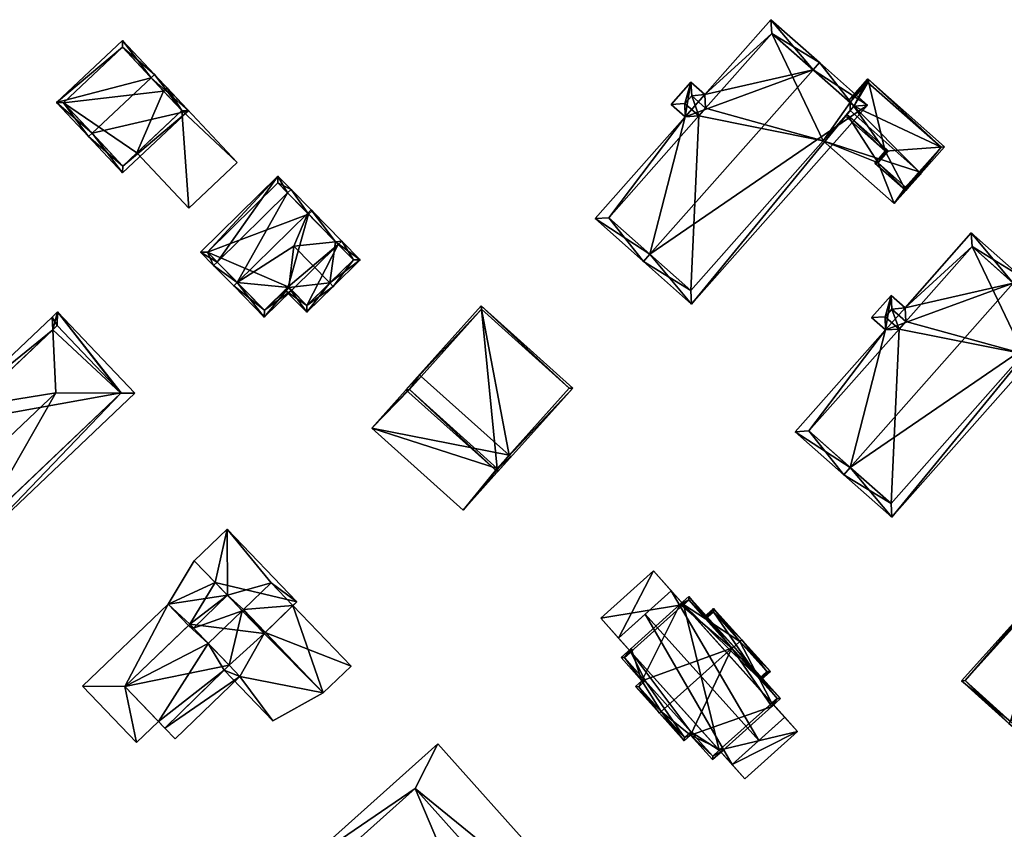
# Model space of a CAD drawing. Header units: inches. Extents: x 2685601 to 2690022, y 1235992 to 1239010.
# Tile 218 of 256: x 2688269 to 2688371, y 1238193 to 1238276. Entities that reach past the tile are written whole.
import ezdxf

# ---------------------------------------------------------------- set-up
doc = ezdxf.new("R2010")
doc.units = ezdxf.units.IN
doc.header["$MEASUREMENT"] = 0
doc.layers.add('Gebaeude Einzelhaus', color=10, linetype='Continuous')

msp = doc.modelspace()

# ---------------------------------------------------------------- meshes
at = {"layer": 'Gebaeude Einzelhaus'}
mesh = msp.add_polyface(dxfattribs=at)
corners = [(2688351.181, 1238271.229, 460.612), (2688346.825, 1238276.419, 455.636), (2688339.983, 1238268.688, 455.635), (2688351.844, 1238271.978, 460.612), (2688337.95, 1238266.391, 455.635), (2688338.549, 1238269.956, 454.215), (2688336.516, 1238267.66, 454.215), (2688334.317, 1238252.175, 460.612), (2688328.635, 1238255.869, 455.635), (2688333.654, 1238251.426, 460.612), (2688338.621, 1238247.03, 455.635), (2688356.811, 1238267.58, 455.635), (2688346.911, 1238275.008, 456.377), (2688355.4, 1238267.494, 456.385), (2688338.635, 1238268.545, 454.957), (2688340.069, 1238267.276, 456.378), (2688337.928, 1238267.746, 454.957), (2688330.046, 1238255.955, 456.377), (2688339.361, 1238266.478, 456.377), (2688338.535, 1238248.441, 456.385), (2688355.003, 1238267.846, 454.044), (2688355.4, 1238267.494, 454.044), (2688346.911, 1238275.008, 446.314), (2688355.003, 1238267.846, 446.313), (2688340.069, 1238267.276, 446.313), (2688338.635, 1238268.545, 446.313), (2688337.928, 1238267.746, 446.313), (2688339.361, 1238266.478, 446.313), (2688330.046, 1238255.955, 446.313), (2688338.535, 1238248.441, 446.313), (2688352.23, 1238263.913, 454.292), (2688352.23, 1238263.913, 446.313), (2688354.67, 1238266.669, 454.811), (2688354.67, 1238266.669, 454.014), (2688354.999, 1238267.041, 446.313), (2688355.4, 1238267.494, 446.313)]
mesh.append_faces([[corners[k] for k in face] for face in [(10, 19, 13), (10, 13, 11), (7, 19, 9), (17, 7, 9), (9, 19, 10), (8, 17, 9), (18, 17, 4), (16, 18, 4), (4, 17, 8), (6, 16, 4), (14, 16, 5), (5, 16, 6), (15, 14, 2), (12, 15, 2), (2, 14, 5), (1, 12, 2), (0, 12, 3), (13, 0, 3), (11, 13, 3), (3, 12, 1), (7, 11, 0), (0, 11, 3), (9, 10, 7), (7, 10, 11), (7, 8, 9), (0, 4, 7), (7, 4, 8), (4, 5, 6), (0, 2, 4), (4, 2, 5), (3, 1, 0), (0, 1, 2)]], dxfattribs={"color": 13})
mesh.append_faces([[corners[k] for k in face] for face in [(31, 23, 34), (34, 23, 35), (31, 22, 23), (31, 24, 22), (31, 27, 24), (24, 27, 25), (25, 27, 26), (31, 29, 27), (27, 29, 28), (13, 32, 21), (13, 30, 32), (32, 30, 33), (30, 29, 31), (13, 19, 30), (30, 19, 29), (7, 17, 19), (19, 17, 29), (29, 17, 28), (17, 18, 28), (28, 18, 27), (18, 16, 27), (27, 16, 26), (16, 14, 26), (26, 14, 25), (14, 24, 25), (14, 15, 24), (15, 12, 24), (24, 12, 22), (0, 20, 12), (12, 20, 22), (22, 20, 23), (0, 13, 20), (20, 13, 21)]], dxfattribs={"color": 41})
mesh = msp.add_polyface(dxfattribs=at)
corners = [(2688282.732, 1238270.413, 457.359), (2688286.619, 1238267.008, 453.07), (2688283.096, 1238270.755, 457.359), (2688276.633, 1238264.68, 457.359), (2688279.791, 1238260.59, 453.07), (2688276.269, 1238264.338, 457.359), (2688279.794, 1238274.269, 453.046), (2688272.966, 1238267.851, 453.046), (2688285.913, 1238267.03, 453.487), (2688279.814, 1238261.296, 453.486), (2688279.771, 1238273.563, 453.492), (2688273.673, 1238267.829, 453.494), (2688284.034, 1238269.028, 448.455), (2688279.771, 1238273.563, 443.963), (2688285.913, 1238267.03, 448.455), (2688284.034, 1238269.028, 443.963), (2688273.673, 1238267.829, 443.963), (2688279.814, 1238261.296, 443.963), (2688281.275, 1238262.669, 448.455), (2688281.275, 1238262.669, 443.963), (2688285.913, 1238267.03, 443.963)]
mesh.append_faces([[corners[k] for k in face] for face in [(3, 9, 5), (11, 3, 5), (5, 9, 4), (10, 11, 7), (7, 11, 5), (6, 10, 7), (0, 10, 2), (8, 0, 2), (2, 10, 6), (1, 9, 8), (4, 9, 1), (1, 8, 2), (0, 7, 3), (3, 7, 5), (2, 6, 0), (0, 6, 7), (4, 3, 5), (4, 1, 3), (3, 1, 0), (0, 1, 2)]], dxfattribs={"color": 13})
mesh.append_faces([[corners[k] for k in face] for face in [(15, 16, 13), (15, 19, 16), (16, 19, 17), (15, 20, 19), (8, 18, 14), (18, 17, 19), (8, 9, 18), (18, 9, 17), (9, 16, 17), (3, 11, 9), (9, 11, 16), (11, 10, 16), (16, 10, 13), (13, 12, 15), (12, 8, 14), (13, 10, 12), (12, 10, 8), (8, 10, 0)]], dxfattribs={"color": 41})
mesh = msp.add_polyface(dxfattribs=at)
corners = [(2688360.763, 1238258.749, 456.129), (2688358.638, 1238262.824, 454.985), (2688357.549, 1238261.593, 456.129), (2688364.766, 1238263.271, 451.922), (2688356.834, 1238270.293, 451.922), (2688355.4, 1238267.494, 454.044), (2688354.67, 1238266.669, 454.811), (2688354.505, 1238266.483, 454.985), (2688355.003, 1238267.846, 454.044), (2688354.815, 1238268.012, 454.044), (2688364.414, 1238263.25, 452.096), (2688357.901, 1238261.614, 455.956), (2688360.741, 1238259.101, 455.955), (2688358.815, 1238263, 454.811), (2688358.87, 1238262.933, 454.821), (2688358.99, 1238262.845, 454.811), (2688356.855, 1238269.94, 452.096), (2688356.855, 1238269.94, 446.314), (2688364.414, 1238263.25, 446.313), (2688355.003, 1238267.846, 446.313), (2688358.815, 1238263, 454.014), (2688354.67, 1238266.669, 454.014), (2688358.87, 1238262.933, 454.015), (2688358.99, 1238262.845, 454.014), (2688357.901, 1238261.614, 454.138), (2688360.741, 1238259.101, 454.138), (2688362.159, 1238260.703, 453.977), (2688362.159, 1238260.703, 446.313), (2688355.4, 1238267.494, 446.313), (2688354.999, 1238267.041, 446.313)]
mesh.append_faces([[corners[k] for k in face] for face in [(4, 16, 9), (9, 16, 8), (4, 10, 16), (11, 1, 15), (15, 1, 14), (14, 1, 13), (13, 1, 6), (6, 1, 7), (11, 2, 1), (10, 0, 12), (12, 0, 11), (11, 0, 2), (4, 3, 10), (10, 3, 0), (5, 4, 8), (8, 4, 9), (7, 1, 6), (6, 1, 5), (5, 1, 4), (4, 1, 3), (3, 1, 0), (0, 1, 2)]], dxfattribs={"color": 13})
mesh.append_faces([[corners[k] for k in face] for face in [(28, 27, 29), (28, 18, 27), (19, 17, 28), (28, 17, 18), (26, 12, 25), (18, 10, 27), (27, 10, 26), (26, 10, 12), (12, 24, 25), (12, 11, 24), (11, 15, 24), (24, 15, 23), (22, 15, 14), (22, 23, 15), (22, 13, 20), (22, 14, 13), (13, 6, 20), (20, 6, 21), (17, 19, 16), (16, 19, 8), (16, 10, 17), (17, 10, 18)]], dxfattribs={"color": 41})
mesh = msp.add_polyface(dxfattribs=at)
corners = [(2688285.913, 1238267.03, 448.455), (2688284.398, 1238269.37, 448.455), (2688284.034, 1238269.028, 448.455), (2688291.648, 1238261.658, 448.455), (2688286.645, 1238256.956, 448.455), (2688281.275, 1238262.669, 448.455), (2688284.034, 1238269.028, 443.963), (2688284.398, 1238269.37, 443.963), (2688281.275, 1238262.669, 443.963), (2688286.645, 1238256.956, 443.963), (2688291.648, 1238261.658, 443.963), (2688285.913, 1238267.03, 443.963)]
mesh.append_faces([[corners[k] for k in face] for face in [(3, 0, 4), (4, 0, 5), (3, 1, 0), (0, 1, 2)]], dxfattribs={"color": 13})
mesh.append_faces([[corners[k] for k in face] for face in [(7, 11, 6), (11, 9, 8), (7, 10, 11), (11, 10, 9), (1, 3, 7), (7, 3, 10), (3, 4, 10), (10, 4, 9), (9, 4, 8), (8, 4, 5), (7, 6, 1), (1, 6, 2)]], dxfattribs={"color": 41})
mesh = msp.add_polyface(dxfattribs=at)
corners = [(2688357.901, 1238261.614, 454.138), (2688358.815, 1238263, 454.014), (2688354.67, 1238266.669, 454.014), (2688358.87, 1238262.933, 454.015), (2688352.23, 1238263.913, 454.292), (2688359.578, 1238257.409, 454.292), (2688360.741, 1238259.101, 454.138), (2688362.346, 1238260.538, 453.977), (2688362.159, 1238260.703, 453.977), (2688358.99, 1238262.845, 454.014), (2688362.159, 1238260.703, 446.313), (2688362.346, 1238260.538, 446.313), (2688359.578, 1238257.409, 446.313), (2688352.23, 1238263.913, 446.313), (2688354.999, 1238267.041, 446.313)]
mesh.append_faces([[corners[k] for k in face] for face in [(3, 0, 9), (6, 7, 8), (0, 5, 6), (6, 5, 7), (0, 4, 5), (0, 2, 4), (3, 1, 0), (0, 1, 2)]], dxfattribs={"color": 13})
mesh.append_faces([[corners[k] for k in face] for face in [(13, 10, 12), (12, 10, 11), (13, 14, 10), (7, 12, 11), (7, 5, 12), (13, 12, 4), (4, 12, 5), (8, 7, 10), (10, 7, 11)]], dxfattribs={"color": 41})
mesh = msp.add_polyface(dxfattribs=at)
corners = [(2688289.563, 1238251.365, 454.492), (2688295.856, 1238260.259, 453.702), (2688287.849, 1238252.396, 453.702), (2688296.857, 1238258.525, 454.492), (2688297.214, 1238258.876, 454.492), (2688289.206, 1238251.014, 454.492), (2688291.281, 1238248.901, 456.704), (2688291.638, 1238249.252, 456.704), (2688298.93, 1238256.414, 456.704), (2688299.288, 1238256.765, 456.704), (2688296.994, 1238248.751, 453.969), (2688294.443, 1238245.683, 453.702), (2688297.275, 1238248.464, 453.702), (2688297.493, 1238253.003, 455.755), (2688301.816, 1238253.475, 453.964), (2688302.449, 1238253.545, 453.702), (2688302.092, 1238253.194, 453.702), (2688295.85, 1238259.551, 453.906), (2688288.556, 1238252.39, 453.906), (2688294.449, 1238246.39, 454.035), (2688296.925, 1238248.821, 454.035), (2688301.213, 1238249.215, 455.755), (2688301.563, 1238248.859, 455.755), (2688304.356, 1238251.603, 453.702), (2688299.376, 1238256.674, 453.702), (2688299.019, 1238256.324, 453.964), (2688296.569, 1238248.471, 453.702), (2688298.826, 1238246.173, 453.702), (2688296.925, 1238248.821, 453.969), (2688303.649, 1238251.609, 453.964), (2688298.833, 1238246.88, 453.97), (2688299.019, 1238256.324, 444.762), (2688302.092, 1238253.194, 444.762), (2688295.85, 1238259.551, 444.762), (2688288.556, 1238252.39, 444.762), (2688294.449, 1238246.39, 444.762), (2688296.925, 1238248.821, 444.762), (2688297.275, 1238248.464, 444.762), (2688298.833, 1238246.88, 444.762), (2688303.649, 1238251.609, 444.762)]
mesh.append_faces([[corners[k] for k in face] for face in [(27, 30, 22), (22, 30, 21), (27, 26, 30), (30, 26, 10), (10, 26, 28), (29, 22, 21), (29, 23, 22), (14, 15, 29), (29, 15, 23), (25, 24, 14), (14, 24, 15), (10, 21, 13), (10, 27, 21), (21, 27, 22), (28, 26, 10), (10, 26, 27), (21, 14, 13), (14, 24, 25), (14, 15, 24), (21, 23, 14), (14, 23, 15), (21, 22, 23), (9, 8, 4), (4, 8, 3), (14, 15, 16), (8, 9, 14), (14, 9, 15), (6, 19, 11), (11, 19, 12), (12, 19, 10), (10, 19, 20), (6, 7, 19), (5, 7, 6), (5, 0, 7), (1, 18, 2), (2, 18, 5), (5, 18, 0), (4, 17, 1), (1, 17, 18), (4, 3, 17), (8, 14, 9), (9, 14, 15), (15, 14, 16), (7, 13, 8), (8, 13, 14), (7, 10, 13), (6, 11, 7), (7, 11, 10), (10, 11, 12), (3, 8, 4), (4, 8, 9), (5, 7, 0), (0, 7, 3), (3, 7, 8), (5, 6, 7), (0, 2, 5), (4, 1, 3), (3, 1, 0), (0, 1, 2)]], dxfattribs={"color": 13})
mesh.append_faces([[corners[k] for k in face] for face in [(37, 32, 38), (38, 32, 39), (29, 16, 14), (29, 39, 16), (16, 39, 32), (29, 38, 39), (21, 30, 29), (29, 30, 38), (10, 12, 30), (30, 12, 38), (38, 12, 37), (31, 34, 33), (31, 36, 34), (34, 36, 35), (31, 32, 36), (36, 32, 37), (28, 10, 20), (28, 12, 10), (28, 36, 12), (12, 36, 37), (19, 28, 20), (19, 35, 28), (28, 35, 36), (0, 19, 7), (0, 35, 19), (0, 34, 35), (0, 18, 34), (18, 17, 34), (34, 17, 33), (14, 3, 8), (14, 31, 3), (3, 31, 17), (17, 31, 33), (14, 16, 31), (31, 16, 32)]], dxfattribs={"color": 41})
mesh = msp.add_polyface(dxfattribs=at)
corners = [(2688371.881, 1238249.192, 460.139), (2688367.525, 1238254.383, 455.161), (2688360.683, 1238246.651, 455.161), (2688372.544, 1238249.941, 460.139), (2688358.65, 1238244.355, 455.161), (2688359.249, 1238247.92, 453.741), (2688357.216, 1238245.624, 453.741), (2688355.017, 1238230.139, 460.139), (2688349.335, 1238233.833, 455.161), (2688354.354, 1238229.39, 460.139), (2688359.321, 1238224.994, 455.161), (2688377.511, 1238245.544, 455.161), (2688367.611, 1238252.971, 455.904), (2688376.1, 1238245.458, 455.911), (2688359.335, 1238246.509, 454.483), (2688360.769, 1238245.24, 455.904), (2688358.628, 1238245.71, 454.483), (2688350.746, 1238233.919, 455.903), (2688360.061, 1238244.441, 455.903), (2688359.235, 1238226.405, 455.911), (2688375.703, 1238245.81, 453.57), (2688376.1, 1238245.458, 453.57), (2688367.611, 1238252.971, 445.862), (2688375.703, 1238245.81, 445.862), (2688360.769, 1238245.24, 445.862), (2688359.335, 1238246.509, 445.862), (2688358.628, 1238245.71, 445.862), (2688360.061, 1238244.441, 445.862), (2688350.746, 1238233.919, 445.862), (2688359.235, 1238226.405, 445.862), (2688372.93, 1238241.876, 453.818), (2688372.93, 1238241.876, 445.862), (2688375.37, 1238244.633, 454.337), (2688375.37, 1238244.633, 453.54), (2688376.1, 1238245.458, 445.862), (2688375.37, 1238244.633, 445.862)]
mesh.append_faces([[corners[k] for k in face] for face in [(10, 19, 13), (10, 13, 11), (7, 19, 9), (17, 7, 9), (9, 19, 10), (8, 17, 9), (18, 17, 4), (16, 18, 4), (4, 17, 8), (6, 16, 4), (14, 16, 5), (5, 16, 6), (15, 14, 2), (12, 15, 2), (2, 14, 5), (1, 12, 2), (0, 12, 3), (13, 0, 3), (11, 13, 3), (3, 12, 1), (7, 11, 0), (0, 11, 3), (9, 10, 7), (7, 10, 11), (7, 8, 9), (0, 4, 7), (7, 4, 8), (4, 5, 6), (0, 2, 4), (4, 2, 5), (3, 1, 0), (0, 1, 2)]], dxfattribs={"color": 13})
mesh.append_faces([[corners[k] for k in face] for face in [(24, 27, 25), (25, 27, 26), (27, 29, 28), (23, 31, 22), (22, 31, 24), (24, 31, 27), (27, 31, 29), (23, 35, 31), (23, 34, 35), (13, 32, 21), (13, 30, 32), (32, 30, 33), (30, 29, 31), (13, 19, 30), (30, 19, 29), (7, 17, 19), (19, 17, 29), (29, 17, 28), (17, 18, 28), (28, 18, 27), (18, 16, 27), (27, 16, 26), (16, 14, 26), (26, 14, 25), (14, 24, 25), (14, 15, 24), (15, 12, 24), (24, 12, 22), (0, 20, 12), (12, 20, 22), (22, 20, 23), (0, 13, 20), (20, 13, 21)]], dxfattribs={"color": 41})
mesh = msp.add_polyface(dxfattribs=at)
corners = [(2688257.766, 1238231.337, 454.209), (2688262.45, 1238236.15, 454.145), (2688261.83, 1238236.803, 453.928), (2688265.22, 1238230.568, 455.587), (2688272.895, 1238237.851, 455.587), (2688272.565, 1238244.371, 454.388), (2688272.498, 1238245.686, 454.146), (2688256.238, 1238231.495, 453.927), (2688264.841, 1238222.43, 453.927), (2688264.908, 1238223.872, 454.221), (2688281.041, 1238237.804, 453.928), (2688279.598, 1238237.812, 454.221), (2688273.058, 1238246.216, 453.928), (2688257.651, 1238231.458, 454.169), (2688261.795, 1238235.391, 454.169), (2688264.879, 1238223.844, 454.21), (2688279.628, 1238237.841, 454.209), (2688273.02, 1238244.803, 454.211), (2688262.414, 1238234.736, 454.387), (2688273.02, 1238244.803, 442.281), (2688279.628, 1238237.841, 442.281), (2688262.414, 1238234.736, 442.281), (2688261.795, 1238235.391, 442.281), (2688257.651, 1238231.458, 442.281), (2688264.879, 1238223.844, 442.281)]
mesh.append_faces([[corners[k] for k in face] for face in [(18, 14, 1), (5, 18, 1), (17, 5, 6), (6, 5, 1), (16, 17, 12), (12, 17, 6), (10, 11, 16), (10, 16, 12), (9, 11, 8), (15, 9, 8), (0, 15, 8), (8, 11, 10), (13, 0, 7), (7, 0, 8), (14, 13, 2), (1, 14, 2), (2, 13, 7), (11, 5, 4), (10, 12, 11), (11, 12, 5), (5, 12, 6), (9, 4, 3), (8, 11, 9), (9, 11, 4), (8, 10, 11), (0, 9, 3), (7, 8, 0), (0, 8, 9), (0, 2, 7), (6, 1, 5), (5, 1, 4), (4, 1, 3), (3, 1, 0), (0, 1, 2)]], dxfattribs={"color": 13})
mesh.append_faces([[corners[k] for k in face] for face in [(21, 24, 23), (21, 23, 22), (20, 24, 21), (20, 21, 19), (11, 24, 20), (9, 24, 11), (15, 24, 9), (11, 20, 16), (23, 24, 0), (0, 24, 15), (13, 23, 0), (22, 23, 13), (14, 22, 13), (21, 22, 14), (18, 21, 14), (19, 21, 5), (5, 21, 18), (17, 19, 5), (20, 19, 16), (16, 19, 17)]], dxfattribs={"color": 41})
mesh = msp.add_polyface(dxfattribs=at)
corners = [(2688316.869, 1238246.835, 452.497), (2688318.545, 1238229.68, 457.711), (2688326.325, 1238238.349, 452.497), (2688309.089, 1238238.166, 457.711), (2688325.973, 1238238.33, 452.609), (2688318.526, 1238230.033, 457.599), (2688316.888, 1238246.483, 452.609), (2688309.441, 1238238.185, 457.599), (2688316.888, 1238246.483, 443.427), (2688325.973, 1238238.33, 443.427), (2688310.67, 1238239.555, 443.427), (2688310.67, 1238239.555, 453.13), (2688309.441, 1238238.185, 453.13), (2688318.526, 1238230.033, 453.13), (2688319.755, 1238231.402, 453.13), (2688319.755, 1238231.402, 443.427)]
mesh.append_faces([[corners[k] for k in face] for face in [(7, 5, 1), (6, 7, 3), (3, 7, 1), (4, 6, 0), (0, 6, 3), (2, 5, 4), (1, 5, 2), (2, 4, 0), (3, 1, 0), (0, 1, 2)]], dxfattribs={"color": 13})
mesh.append_faces([[corners[k] for k in face] for face in [(9, 15, 8), (8, 15, 10), (14, 5, 13), (9, 4, 15), (15, 4, 14), (14, 4, 5), (5, 7, 13), (13, 7, 12), (7, 11, 12), (7, 6, 11), (11, 6, 10), (10, 6, 8), (6, 4, 8), (8, 4, 9)]], dxfattribs={"color": 41})
mesh = msp.add_polyface(dxfattribs=at)
corners = [(2688318.526, 1238230.033, 453.13), (2688305.543, 1238234.214, 453.13), (2688314.999, 1238225.728, 453.13), (2688309.441, 1238238.185, 453.13), (2688310.485, 1238239.721, 453.13), (2688319.941, 1238231.235, 453.13), (2688319.755, 1238231.402, 453.13), (2688310.67, 1238239.555, 453.13), (2688319.755, 1238231.402, 443.427), (2688319.941, 1238231.235, 443.427), (2688310.485, 1238239.721, 443.427), (2688310.67, 1238239.555, 443.427), (2688305.543, 1238234.214, 443.427), (2688314.999, 1238225.728, 443.427)]
mesh.append_faces([[corners[k] for k in face] for face in [(4, 3, 7), (0, 5, 6), (0, 2, 5), (4, 1, 3), (3, 1, 0), (0, 1, 2)]], dxfattribs={"color": 13})
mesh.append_faces([[corners[k] for k in face] for face in [(8, 12, 11), (11, 12, 10), (8, 13, 12), (8, 9, 13), (5, 2, 9), (9, 2, 13), (2, 1, 13), (13, 1, 12), (1, 4, 12), (12, 4, 10), (10, 7, 11), (10, 4, 7), (6, 5, 8), (8, 5, 9)]], dxfattribs={"color": 41})
mesh = msp.add_polyface(dxfattribs=at)
corners = [(2688389.809, 1238224.08, 459.554), (2688385.105, 1238228.661, 454.655), (2688377.971, 1238220.756, 454.655), (2688389.976, 1238224.265, 459.554), (2688374.555, 1238219.829, 453.227), (2688376.55, 1238222.04, 453.227), (2688375.976, 1238218.546, 454.655), (2688371.576, 1238203.877, 459.554), (2688366.538, 1238208.088, 454.655), (2688371.409, 1238203.691, 459.554), (2688376.261, 1238199.313, 454.655), (2688394.829, 1238219.885, 454.655), (2688374.908, 1238219.848, 453.413), (2688376.568, 1238221.686, 453.414), (2688366.89, 1238208.105, 454.842), (2688376.329, 1238218.564, 454.842), (2688376.244, 1238199.665, 454.841), (2688394.476, 1238219.868, 454.843), (2688385.123, 1238228.309, 454.841), (2688377.989, 1238220.403, 454.842), (2688394.476, 1238219.868, 445.49), (2688385.123, 1238228.309, 445.49), (2688377.989, 1238220.403, 445.49), (2688376.568, 1238221.686, 445.49), (2688374.908, 1238219.848, 445.49), (2688376.329, 1238218.564, 445.49), (2688366.89, 1238208.105, 445.49), (2688376.244, 1238199.665, 445.49)]
mesh.append_faces([[corners[k] for k in face] for face in [(19, 13, 2), (18, 19, 2), (1, 18, 2), (3, 17, 0), (0, 18, 3), (3, 18, 1), (16, 17, 11), (11, 17, 3), (10, 16, 11), (7, 16, 9), (14, 7, 9), (9, 16, 10), (8, 14, 9), (15, 14, 6), (12, 15, 6), (6, 14, 8), (4, 12, 6), (13, 12, 5), (2, 13, 5), (5, 12, 4), (0, 11, 3), (9, 10, 7), (7, 10, 0), (0, 10, 11), (7, 8, 9), (0, 6, 7), (7, 6, 8), (0, 2, 6), (6, 2, 4), (4, 2, 5), (3, 1, 0), (0, 1, 2)]], dxfattribs={"color": 13})
mesh.append_faces([[corners[k] for k in face] for face in [(20, 22, 21), (22, 24, 23), (26, 25, 27), (27, 25, 20), (20, 25, 22), (22, 25, 24), (17, 16, 20), (20, 16, 27), (16, 26, 27), (7, 14, 16), (16, 14, 26), (14, 15, 26), (26, 15, 25), (15, 12, 25), (25, 12, 24), (12, 23, 24), (12, 13, 23), (13, 22, 23), (13, 19, 22), (19, 18, 22), (22, 18, 21), (18, 20, 21), (18, 17, 20), (18, 0, 17)]], dxfattribs={"color": 41})
mesh = msp.add_polyface(dxfattribs=at)
corners = [(2688289.357, 1238218.257, 453.377), (2688290.6, 1238223.759, 453.377), (2688287.204, 1238220.5, 453.377), (2688297.812, 1238216.244, 453.377), (2688294.417, 1238212.985, 453.376), (2688287.204, 1238220.5, 439.766), (2688290.6, 1238223.759, 439.766), (2688297.408, 1238215.856, 450.256), (2688297.812, 1238216.244, 439.766), (2688294.534, 1238213.097, 450.256), (2688294.417, 1238212.985, 450.182), (2688297.408, 1238215.856, 439.766), (2688295.154, 1238218.205, 439.766), (2688290.636, 1238216.925, 439.766), (2688292.28, 1238215.446, 439.766), (2688292.163, 1238215.334, 439.766)]
mesh.append_faces([[corners[k] for k in face] for face in [(3, 0, 4), (3, 1, 0), (0, 1, 2)]], dxfattribs={"color": 13})
mesh.append_faces([[corners[k] for k in face] for face in [(6, 13, 5), (13, 14, 15), (6, 12, 13), (13, 12, 14), (6, 8, 12), (12, 8, 11), (1, 3, 6), (6, 3, 8), (8, 7, 11), (7, 4, 9), (9, 4, 10), (8, 3, 7), (7, 3, 4), (2, 1, 5), (5, 1, 6)]], dxfattribs={"color": 41})
mesh = msp.add_polyface(dxfattribs=at)
corners = [(2688284.497, 1238215.996, 450.999), (2688286.589, 1238213.817, 450.999), (2688286.727, 1238213.949, 451.089), (2688289.357, 1238218.257, 453.377), (2688287.204, 1238220.5, 453.377), (2688287.204, 1238220.5, 439.766), (2688284.497, 1238215.996, 439.766), (2688286.727, 1238213.949, 439.766), (2688290.636, 1238216.925, 439.766), (2688287.115, 1238213.545, 439.766), (2688286.589, 1238213.816, 439.766)]
mesh.append_faces([[corners[k] for k in face] for face in [(0, 3, 4), (0, 2, 3), (0, 1, 2)]], dxfattribs={"color": 13})
mesh.append_faces([[corners[k] for k in face] for face in [(6, 7, 10), (5, 8, 6), (6, 8, 7), (7, 8, 9), (0, 5, 6), (0, 4, 5)]], dxfattribs={"color": 41})
mesh = msp.add_polyface(dxfattribs=at)
corners = [(2688342.805, 1238199.433, 452.95), (2688349.578, 1238202.838, 452.95), (2688348.249, 1238204.318, 452.951), (2688344.134, 1238197.951, 452.95), (2688334.666, 1238219.453, 452.951), (2688329.223, 1238214.566, 452.951), (2688331.069, 1238212.51, 452.951), (2688336.513, 1238217.395, 452.951), (2688345.566, 1238201.91, 458.639), (2688348.249, 1238204.318, 456.427), (2688336.513, 1238217.395, 456.427), (2688333.83, 1238214.988, 458.639), (2688331.069, 1238212.51, 456.427), (2688342.805, 1238199.433, 456.427), (2688337.791, 1238215.971, 452.951), (2688346.926, 1238205.793, 452.951), (2688341.482, 1238200.906, 452.95), (2688332.346, 1238211.086, 452.951), (2688329.223, 1238214.566, 443.829), (2688334.666, 1238219.453, 443.829), (2688332.346, 1238211.086, 443.829), (2688344.134, 1238197.951, 443.828), (2688341.482, 1238200.906, 443.828), (2688349.578, 1238202.838, 443.829), (2688346.926, 1238205.793, 443.829), (2688337.791, 1238215.971, 443.829)]
mesh.append_faces([[corners[k] for k in face] for face in [(11, 13, 8), (11, 12, 13), (8, 10, 11), (8, 9, 10), (4, 6, 7), (4, 5, 6), (3, 1, 0), (0, 1, 2)]], dxfattribs={"color": 13})
mesh.append_faces([[corners[k] for k in face] for face in [(22, 23, 21), (22, 24, 23), (20, 25, 22), (22, 25, 24), (20, 18, 25), (25, 18, 19), (19, 7, 25), (25, 7, 14), (19, 4, 7), (2, 24, 15), (2, 23, 24), (2, 1, 23), (1, 3, 23), (23, 3, 21), (21, 0, 22), (22, 0, 16), (21, 3, 0), (6, 20, 17), (6, 18, 20), (6, 5, 18), (5, 4, 18), (18, 4, 19), (16, 12, 17), (17, 12, 6), (16, 13, 12), (16, 0, 13), (7, 11, 10), (7, 6, 11), (11, 6, 12), (15, 9, 2), (14, 10, 15), (15, 10, 9), (14, 7, 10), (0, 8, 13), (0, 2, 8), (8, 2, 9)]], dxfattribs={"color": 41})
mesh = msp.add_polyface(dxfattribs=at)
corners = [(2688286.727, 1238213.949, 454.684), (2688294.417, 1238212.985, 453.376), (2688289.357, 1238218.257, 453.377), (2688290.808, 1238209.696, 454.684), (2688291.919, 1238208.539, 454.684), (2688286.727, 1238213.949, 451.089), (2688290.808, 1238209.696, 447.966), (2688291.919, 1238208.539, 447.967), (2688294.417, 1238212.985, 450.182), (2688292.163, 1238215.334, 439.766), (2688287.115, 1238213.545, 439.766), (2688290.636, 1238216.925, 439.766), (2688288.642, 1238211.954, 439.766), (2688290.808, 1238209.696, 439.766), (2688294.417, 1238212.985, 439.766), (2688291.919, 1238208.539, 439.766)]
mesh.append_faces([[corners[k] for k in face] for face in [(4, 1, 3), (3, 1, 0), (0, 1, 2)]], dxfattribs={"color": 13})
mesh.append_faces([[corners[k] for k in face] for face in [(13, 14, 15), (12, 9, 13), (13, 9, 14), (12, 10, 9), (9, 10, 11), (1, 4, 8), (8, 4, 7), (3, 7, 4), (3, 6, 7), (0, 2, 5)]], dxfattribs={"color": 41})
mesh = msp.add_polyface(dxfattribs=at)
corners = [(2688303.411, 1238209.602, 450.256), (2688297.408, 1238215.856, 450.256), (2688294.534, 1238213.097, 450.256), (2688300.537, 1238206.843, 450.256), (2688297.408, 1238215.856, 439.766), (2688303.411, 1238209.602, 439.766), (2688300.537, 1238206.843, 439.766), (2688292.28, 1238215.446, 439.766), (2688295.154, 1238218.205, 439.766)]
mesh.append_faces([[corners[k] for k in face] for face in [(0, 2, 3), (0, 1, 2)]], dxfattribs={"color": 13})
mesh.append_faces([[corners[k] for k in face] for face in [(4, 7, 8), (4, 6, 7), (4, 5, 6), (0, 3, 5), (5, 3, 6), (5, 4, 0), (0, 4, 1)]], dxfattribs={"color": 41})
mesh = msp.add_polyface(dxfattribs=at)
corners = [(2688335.482, 1238204.903, 460.22), (2688337.858, 1238201.884, 458.209), (2688338.519, 1238202.478, 458.209), (2688335.296, 1238204.736, 460.22), (2688341.835, 1238200.888, 456.427), (2688340.789, 1238199.949, 456.427), (2688346.906, 1238205.439, 456.427), (2688342.788, 1238211.459, 460.22), (2688347.804, 1238206.245, 456.427), (2688342.974, 1238211.626, 460.22), (2688338.335, 1238216.795, 456.427), (2688337.445, 1238215.996, 456.427), (2688333.481, 1238208.095, 458.192), (2688332.365, 1238211.438, 456.427), (2688331.321, 1238210.501, 456.427), (2688332.816, 1238207.499, 458.192), (2688333.17, 1238207.48, 458.329), (2688337.876, 1238202.236, 458.34), (2688340.808, 1238200.301, 456.558), (2688338.538, 1238202.83, 458.34), (2688341.668, 1238201.074, 456.558), (2688347.451, 1238206.264, 456.558), (2688346.739, 1238205.625, 456.558), (2688338.316, 1238216.443, 456.563), (2688337.505, 1238215.93, 456.476), (2688331.674, 1238210.483, 456.563), (2688332.425, 1238211.35, 456.485), (2688333.835, 1238208.076, 458.329), (2688332.533, 1238211.253, 456.563), (2688337.605, 1238215.804, 456.563), (2688332.365, 1238211.438, 452.951), (2688337.445, 1238215.996, 452.951), (2688332.425, 1238211.35, 452.951), (2688332.533, 1238211.253, 452.951), (2688332.346, 1238211.086, 452.951), (2688331.674, 1238210.483, 443.829), (2688332.346, 1238211.086, 443.829), (2688333.835, 1238208.076, 443.829), (2688333.17, 1238207.48, 443.829), (2688337.876, 1238202.236, 443.828), (2688338.538, 1238202.83, 443.828), (2688340.808, 1238200.301, 443.828), (2688341.482, 1238200.906, 443.828), (2688341.482, 1238200.906, 452.95), (2688341.668, 1238201.074, 452.95), (2688341.835, 1238200.888, 452.95), (2688346.906, 1238205.439, 452.951), (2688346.739, 1238205.625, 452.951), (2688346.926, 1238205.793, 452.951), (2688347.451, 1238206.264, 443.829), (2688346.926, 1238205.793, 443.829), (2688342.809, 1238211.436, 455.479), (2688340.065, 1238214.494, 453.246), (2688338.316, 1238216.443, 443.829), (2688345.6, 1238208.327, 453.242), (2688345.6, 1238208.327, 443.829), (2688340.065, 1238214.494, 443.829), (2688337.791, 1238215.971, 443.829), (2688337.791, 1238215.971, 452.951), (2688337.605, 1238215.804, 452.951), (2688337.505, 1238215.93, 452.951)]
mesh.append_faces([[corners[k] for k in face] for face in [(29, 24, 23), (28, 25, 26), (27, 16, 12), (25, 27, 12), (14, 25, 12), (26, 25, 13), (13, 25, 14), (23, 24, 11), (10, 23, 11), (7, 23, 9), (21, 7, 9), (9, 23, 10), (8, 21, 9), (22, 21, 6), (6, 21, 8), (18, 20, 4), (5, 18, 4), (19, 18, 2), (17, 19, 2), (2, 18, 5), (1, 17, 2), (0, 17, 3), (16, 0, 3), (3, 17, 1), (12, 16, 15), (15, 16, 3), (0, 15, 3), (7, 12, 0), (0, 12, 15), (12, 13, 14), (7, 11, 12), (12, 11, 13), (9, 10, 7), (7, 10, 11), (7, 8, 9), (7, 6, 8), (0, 2, 7), (7, 2, 6), (6, 2, 4), (4, 2, 5), (3, 1, 0), (0, 1, 2)]], dxfattribs={"color": 13})
mesh.append_faces([[corners[k] for k in face] for face in [(55, 57, 56), (56, 57, 53), (55, 50, 57), (55, 49, 50), (40, 42, 41), (40, 36, 42), (40, 37, 36), (36, 37, 35), (40, 39, 37), (37, 39, 38), (59, 24, 29), (59, 60, 24), (60, 11, 24), (60, 31, 11), (53, 58, 23), (23, 58, 29), (29, 58, 59), (53, 57, 58), (53, 52, 56), (54, 49, 55), (51, 21, 54), (54, 21, 49), (51, 7, 21), (53, 23, 52), (52, 23, 51), (51, 23, 7), (49, 48, 50), (48, 22, 47), (49, 21, 48), (48, 21, 22), (47, 6, 46), (47, 22, 6), (6, 4, 46), (46, 4, 45), (44, 4, 20), (44, 45, 4), (41, 43, 18), (18, 43, 20), (20, 43, 44), (41, 42, 43), (18, 40, 41), (18, 19, 40), (19, 17, 40), (40, 17, 39), (0, 16, 17), (17, 16, 39), (39, 16, 38), (16, 27, 38), (38, 27, 37), (27, 25, 37), (37, 25, 35), (35, 34, 36), (34, 28, 33), (35, 25, 34), (34, 25, 28), (33, 26, 32), (33, 28, 26), (32, 13, 30), (32, 26, 13), (13, 11, 30), (30, 11, 31)]], dxfattribs={"color": 41})
mesh = msp.add_polyface(dxfattribs=at)
corners = [(2688280.019, 1238207.51, 450.999), (2688275.663, 1238207.517, 450.999), (2688281.239, 1238201.707, 450.999), (2688284.497, 1238215.996, 450.999), (2688283.503, 1238203.88, 450.999), (2688286.589, 1238213.817, 450.999), (2688275.663, 1238207.517, 439.766), (2688284.497, 1238215.996, 439.766), (2688281.239, 1238201.707, 439.766), (2688283.503, 1238203.88, 439.766), (2688280.019, 1238207.51, 439.766), (2688286.589, 1238213.816, 439.766)]
mesh.append_faces([[corners[k] for k in face] for face in [(3, 0, 5), (0, 2, 4), (3, 1, 0), (0, 1, 2)]], dxfattribs={"color": 13})
mesh.append_faces([[corners[k] for k in face] for face in [(11, 10, 7), (7, 10, 6), (6, 10, 8), (8, 10, 9), (8, 9, 2), (2, 9, 4), (2, 1, 8), (8, 1, 6), (1, 3, 6), (6, 3, 7)]], dxfattribs={"color": 41})
mesh = msp.add_polyface(dxfattribs=at)
corners = [(2688343.622, 1238212.166, 455.479), (2688342.809, 1238211.436, 455.479), (2688345.6, 1238208.327, 453.242), (2688346.765, 1238209.038, 453.11), (2688345.766, 1238208.141, 453.11), (2688343.808, 1238212.333, 455.479), (2688340.065, 1238214.494, 453.246), (2688340.896, 1238215.576, 453.11), (2688339.898, 1238214.68, 453.11), (2688346.413, 1238209.056, 453.242), (2688340.878, 1238215.224, 453.246), (2688340.878, 1238215.224, 443.829), (2688346.413, 1238209.056, 443.829), (2688340.065, 1238214.494, 443.829), (2688345.6, 1238208.327, 443.829)]
mesh.append_faces([[corners[k] for k in face] for face in [(5, 10, 7), (7, 10, 8), (8, 10, 6), (5, 0, 10), (4, 9, 3), (3, 9, 5), (5, 9, 0), (4, 2, 9), (0, 6, 1), (5, 7, 0), (0, 7, 6), (6, 7, 8), (0, 3, 5), (0, 2, 3), (3, 2, 4), (0, 1, 2)]], dxfattribs={"color": 13})
mesh.append_faces([[corners[k] for k in face] for face in [(11, 14, 13), (11, 12, 14), (12, 9, 14), (14, 9, 2), (11, 13, 10), (10, 13, 6), (0, 9, 10), (10, 9, 11), (11, 9, 12)]], dxfattribs={"color": 41})
mesh = msp.add_polyface(dxfattribs=at)
corners = [(2688291.919, 1238208.539, 447.967), (2688290.296, 1238209.194, 447.641), (2688295.341, 1238203.937, 447.641), (2688290.808, 1238209.696, 447.966), (2688300.537, 1238206.843, 450.256), (2688294.417, 1238212.985, 450.182), (2688294.534, 1238213.097, 450.256), (2688290.296, 1238209.194, 439.766), (2688295.341, 1238203.937, 439.766), (2688300.537, 1238206.843, 439.766), (2688294.417, 1238212.985, 439.766), (2688292.163, 1238215.334, 439.766), (2688292.28, 1238215.446, 439.766), (2688291.919, 1238208.539, 439.766), (2688290.808, 1238209.696, 439.766)]
mesh.append_faces([[corners[k] for k in face] for face in [(0, 4, 5), (5, 4, 6), (0, 2, 4), (3, 1, 0), (0, 1, 2)]], dxfattribs={"color": 13})
mesh.append_faces([[corners[k] for k in face] for face in [(13, 7, 14), (13, 8, 7), (10, 9, 13), (13, 9, 8), (10, 12, 9), (10, 11, 12), (4, 2, 9), (9, 2, 8), (8, 2, 7), (7, 2, 1)]], dxfattribs={"color": 41})
mesh = msp.add_polyface(dxfattribs=at)
corners = [(2688284.166, 1238203.19, 454.684), (2688291.919, 1238208.539, 454.684), (2688290.808, 1238209.696, 454.684), (2688285.211, 1238202.101, 454.684), (2688280.019, 1238207.51, 454.684), (2688286.727, 1238213.949, 454.684), (2688290.296, 1238209.194, 447.641), (2688284.166, 1238203.19, 439.766), (2688290.296, 1238209.194, 439.766), (2688290.808, 1238209.696, 447.966), (2688286.589, 1238213.817, 450.999), (2688286.727, 1238213.949, 451.089), (2688280.019, 1238207.51, 450.999), (2688283.503, 1238203.88, 450.999), (2688283.503, 1238203.88, 439.766), (2688288.642, 1238211.954, 439.766), (2688290.808, 1238209.696, 439.766), (2688280.019, 1238207.51, 439.766), (2688286.589, 1238213.816, 439.766), (2688287.115, 1238213.545, 439.766), (2688286.727, 1238213.949, 439.766)]
mesh.append_faces([[corners[k] for k in face] for face in [(1, 0, 2), (3, 0, 1), (0, 2, 4), (4, 2, 5), (3, 1, 0), (0, 1, 2)]], dxfattribs={"color": 13})
mesh.append_faces([[corners[k] for k in face] for face in [(15, 18, 19), (19, 18, 20), (15, 17, 18), (15, 14, 17), (15, 8, 14), (14, 8, 7), (15, 16, 8), (7, 13, 14), (13, 4, 12), (7, 0, 13), (13, 0, 4), (4, 10, 12), (4, 5, 10), (10, 5, 11), (2, 6, 9), (6, 7, 8), (2, 0, 6), (6, 0, 7)]], dxfattribs={"color": 41})
mesh = msp.add_polyface(dxfattribs=at)
corners = [(2688310.045, 1238196.944, 449.685), (2688333.83, 1238177.581, 449.685), (2688312.368, 1238201.558, 449.685), (2688329.023, 1238175.744, 449.685), (2688319.63, 1238164.87, 449.685), (2688298.168, 1238188.848, 449.685), (2688302.808, 1238190.466, 449.685), (2688321.785, 1238169.265, 449.685), (2688310.045, 1238196.944, 452.765), (2688321.785, 1238169.265, 452.765), (2688329.023, 1238175.744, 452.765), (2688302.808, 1238190.466, 452.765), (2688312.368, 1238201.558, 438.651), (2688333.83, 1238177.581, 438.651), (2688298.168, 1238188.848, 438.651), (2688319.63, 1238164.87, 438.651)]
mesh.append_faces([[corners[k] for k in face] for face in [(11, 9, 8), (8, 9, 10), (4, 3, 7), (6, 4, 7), (0, 5, 6), (6, 5, 4), (0, 2, 5), (3, 1, 0), (1, 3, 4), (0, 1, 2)]], dxfattribs={"color": 13})
mesh.append_faces([[corners[k] for k in face] for face in [(13, 15, 14), (13, 14, 12), (1, 15, 13), (4, 15, 1), (14, 15, 5), (5, 15, 4), (12, 14, 2), (2, 14, 5), (13, 12, 1), (1, 12, 2), (10, 7, 3), (10, 9, 7), (9, 6, 7), (9, 11, 6), (11, 0, 6), (11, 8, 0), (8, 3, 0), (8, 10, 3)]], dxfattribs={"color": 41})

doc.saveas('drawing.dxf')
